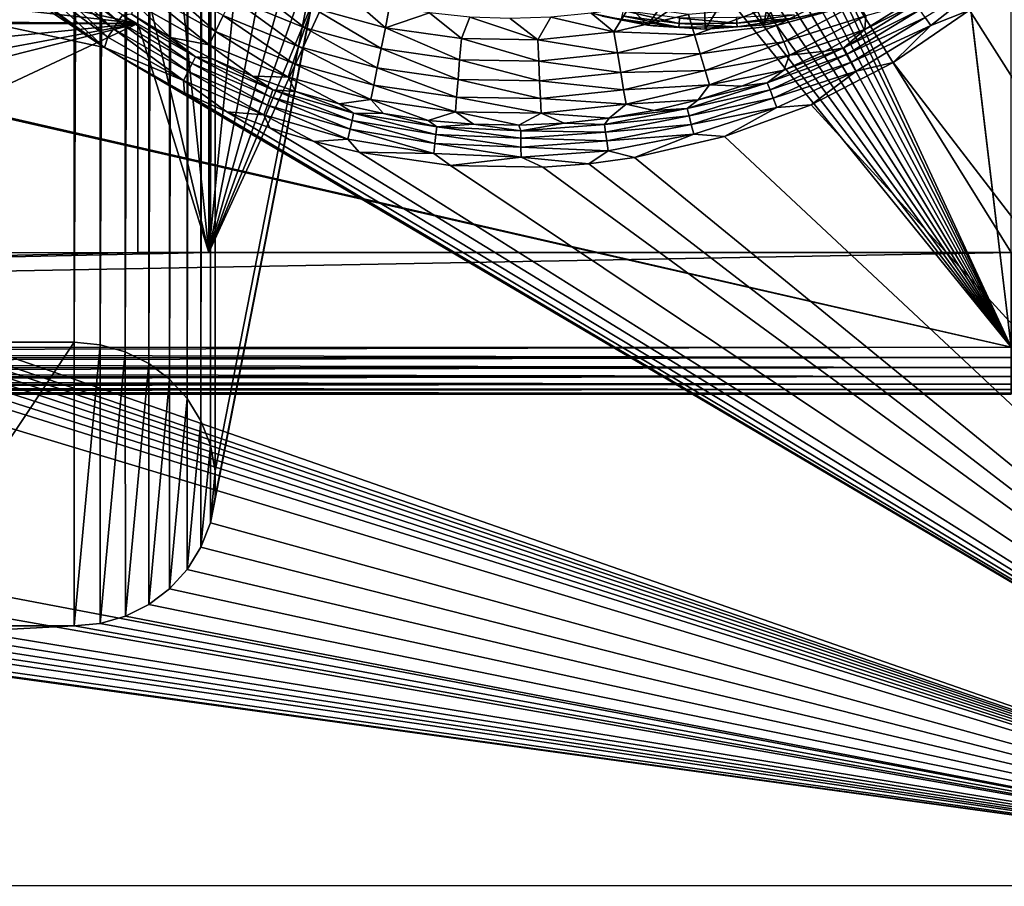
# Model space of a CAD drawing. Header units: metres. Extents: x -206 to 75, y -104 to 104.
# Tile 140 of 256: x -97 to -77, y -75 to -57. Entities that reach past the tile are written whole.
import ezdxf

# ---------------------------------------------------------------- set-up
doc = ezdxf.new("R2010")
doc.units = ezdxf.units.M
doc.layers.add('solid_01_1-CONSUMER_THERM_B_125288', color=7, linetype='CONTINUOUS')

msp = doc.modelspace()

# ---------------------------------------------------------------- linework, layer by layer
at = {"layer": 'solid_01_1-CONSUMER_THERM_B_125288'}
for points in [[(-93.358711, -67.339516), (-65.514557, 74.985474), (-65.493088, -75.014526)], [(-93.358711, -67.339516), (-93.257065, -66.795311), (-65.514557, 74.985474)], [(-93.276108, 66.204689), (-65.514557, 74.985474), (-93.257141, -66.241692)], [(-93.257065, -66.795311), (-93.257141, -66.241692), (-65.514557, 74.985474)], [(-93.377754, 65.660484), (-93.276108, 66.204689), (-93.358948, -65.697517)], [(-93.276108, 66.204689), (-93.257141, -66.241692), (-93.358948, -65.697517)], [(-93.577675, 65.144226), (-93.377754, 65.660484), (-93.559013, -65.181313)], [(-93.377754, 65.660484), (-93.358948, -65.697517), (-93.559013, -65.181313)], [(-93.869049, 64.673492), (-93.577675, 65.144226), (-93.850525, -64.710663)], [(-93.577675, 65.144226), (-93.559013, -65.181313), (-93.850525, -64.710663)], [(-94.241959, 64.26432), (-93.869049, 64.673492), (-94.223549, -64.301598)], [(-93.869049, 64.673492), (-93.850525, -64.710663), (-94.223549, -64.301598)], [(-94.683701, 63.930634), (-94.241959, 64.26432), (-94.66539, -63.968037)], [(-94.241959, 64.26432), (-94.223549, -64.301598), (-94.66539, -63.968037)], [(-95.179237, 63.683804), (-94.683701, 63.930634), (-95.160995, -63.721348)], [(-94.683701, 63.930634), (-94.66539, -63.968037), (-95.160995, -63.721348)], [(-95.711685, 63.53223), (-95.179237, 63.683804), (-95.693489, -63.569927)], [(-95.179237, 63.683804), (-95.160995, -63.721348), (-95.693489, -63.569927)], [(-96.262909, 63.481071), (-100.244728, -63.519501), (-100.262909, 63.480499)], [(-96.262909, 63.481071), (-96.244728, -63.518929), (-100.244728, -63.519501)], [(-96.262909, 63.481071), (-95.711685, 63.53223), (-96.244728, -63.518929)], [(-95.711685, 63.53223), (-95.693489, -63.569927), (-96.244728, -63.518929)], [(-76.404617, 63.580017, 75.400002), (-88.551651, 38.265007, 75.400002), (-76.395485, -63.61998, 75.400002)], [(-76.395485, -63.61998, 75.400002), (-88.551651, 38.265007, 75.400002), (-88.489967, 37.481255, 75.400002)], [(-76.395485, -63.61998, 75.400002), (-88.489967, 37.481255, 75.400002), (-88.489929, -37.518745, 75.400002)], [(-76.395485, -63.61998, 75.400002), (-88.489929, -37.518745, 75.400002), (-88.551613, -38.302498, 75.400002)], [(-76.395485, -63.61998, 75.400002), (-88.551613, -38.302498, 75.400002), (-88.735138, -39.066952, 75.400002)], [(-76.395485, -63.61998, 75.400002), (-88.735138, -39.066952, 75.400002), (-89.035995, -39.793285, 75.400002)], [(-76.395485, -63.61998, 75.400002), (-89.035995, -39.793285, 75.400002), (-89.44677, -40.463612, 75.400002)], [(-76.395485, -63.61998, 75.400002), (-89.44677, -40.463612, 75.400002), (-89.957352, -41.061424, 75.400002)], [(-76.395485, -63.61998, 75.400002), (-89.957352, -41.061424, 75.400002), (-90.555168, -41.572006, 75.400002)], [(-76.395485, -63.61998, 75.400002), (-90.555168, -41.572006, 75.400002), (-91.225487, -41.98278, 75.400002)], [(-76.395485, -63.61998, 75.400002), (-91.225487, -41.98278, 75.400002), (-91.95182, -42.283638, 75.400002)], [(-76.395485, -63.61998, 75.400002), (-91.95182, -42.283638, 75.400002), (-92.716278, -42.467167, 75.400002)], [(-185.595474, -63.627823, 75.400002), (-76.395485, -63.61998, 75.400002), (-169.283783, -42.467205, 75.400002)], [(-76.395485, -63.61998, 75.400002), (-168.500031, -42.528885, 75.400002), (-169.283783, -42.467205, 75.400002)], [(-76.395485, -63.61998, 75.400002), (-93.500031, -42.528851, 75.400002), (-168.500031, -42.528885, 75.400002)], [(-76.395485, -63.61998, 75.400002), (-92.716278, -42.467167, 75.400002), (-93.500031, -42.528851, 75.400002)], [(-86.643723, -44.373856, 63.5205), (-72.22438, -59.851711, 69.400002), (-81.251259, -50.826134, 65.853195)], [(-86.643723, -44.373856, 63.5205), (-71.687614, -59.32782, 69.400002), (-72.22438, -59.851711, 69.400002)], [(-86.643723, -44.373856, 63.5205), (-80.140007, -49.816055, 65.8731), (-71.687614, -59.32782, 69.400002)], [(-70.400589, -58.232933, 72.400002), (-70.944229, -59.010513, 72.400002), (-85.106422, -44.850349, 72.400002)], [(-85.106422, -44.850349, 69.900002), (-85.106422, -44.850349, 72.400002), (-70.944229, -59.010513, 72.400002)], [(-69.967339, -57.389584, 72.400002), (-70.400589, -58.232933, 72.400002), (-85.106422, -44.850349, 72.400002)], [(-69.651833, -56.494671, 72.400002), (-69.967339, -57.389584, 72.400002), (-85.106422, -44.850349, 72.400002)], [(-80.140007, -49.816055, 65.8731), (-85.106422, -44.850349, 69.900002), (-70.944229, -59.010513, 72.400002)], [(-149.213455, -45.836296, 1.5), (-150.476547, -45.923691, 1.5), (-65.493088, -75.014526, 1.5)], [(-95.604607, -57.279106, 1.5), (-112.781067, -45.831078, 1.5), (-149.213455, -45.836296, 1.5)], [(-95.604607, -57.279106, 1.5), (-149.213455, -45.836296, 1.5), (-65.493088, -75.014526, 1.5)], [(-95.604607, -57.279106, 1.5), (-111.517952, -45.918114, 1.5), (-112.781067, -45.831078, 1.5)], [(-151.110367, -46.03447, 1.5), (-151.7388, -46.190445, 1.5), (-65.493088, -75.014526, 1.5)], [(-150.476547, -45.923691, 1.5), (-151.110367, -46.03447, 1.5), (-65.493088, -75.014526, 1.5)], [(-95.604607, -57.279106, 1.5), (-110.884102, -46.028709, 1.5), (-111.517952, -45.918114, 1.5)], [(-95.604607, -57.279106, 1.5), (-97.158119, -56.130054, 1.5), (-110.884102, -46.028709, 1.5)], [(-93.395622, -61.621201, 72.400002), (-87.207321, -46.714245, 72.400002), (-86.167007, -45.911087, 72.400002)], [(-76.395622, -61.61998, 72.400002), (-93.395622, -61.621201, 72.400002), (-86.167007, -45.911087, 72.400002)], [(-76.395622, -61.61998, 72.400002), (-86.167007, -45.911087, 72.400002), (-72.004814, -60.071251, 72.400002)], [(-72.004814, -60.071251, 69.400002), (-72.004814, -60.071251, 72.400002), (-86.167007, -45.911087, 72.400002)], [(-81.251259, -50.826134, 65.853195), (-72.22438, -59.851711, 69.400002), (-86.167007, -45.911087, 72.400002)], [(-72.004814, -60.071251, 69.400002), (-86.167007, -45.911087, 72.400002), (-72.22438, -59.851711, 69.400002)], [(-151.7388, -46.190445, 1.5), (-152.356613, -46.390984, 1.5), (-65.493088, -75.014526, 1.5)], [(-152.356613, -46.390984, 1.5), (-152.958725, -46.634659, 1.5), (-65.493088, -75.014526, 1.5)], [(-152.958725, -46.634659, 1.5), (-153.540314, -46.919289, 1.5), (-65.493088, -75.014526, 1.5)], [(-93.395622, -61.621201, 72.400002), (-88.335457, -47.387321, 72.400002), (-87.207321, -46.714245, 72.400002)], [(-153.540314, -46.919289, 1.5), (-154.096954, -47.241997, 1.5), (-65.493088, -75.014526, 1.5)], [(-93.395622, -61.621201, 69.400002), (-94.896667, -47.121311, 63.5), (-93.396667, -47.121201, 63.5)], [(-94.89608, -55.271309, 66.816208), (-94.896667, -47.121311, 63.5), (-93.395622, -61.621201, 69.400002)], [(-93.395622, -61.621201, 69.400002), (-93.396667, -47.121201, 63.5), (-93.395622, -61.621201, 72.400002)], [(-93.396561, -48.621201, 69.900002), (-93.395622, -61.621201, 72.400002), (-93.396667, -47.121201, 63.5)], [(-154.096954, -47.241997, 1.5), (-155.120499, -47.987244, 1.5), (-65.493088, -75.014526, 1.5)], [(-93.395622, -61.621201, 72.400002), (-89.536194, -47.92128, 72.400002), (-88.335457, -47.387321, 72.400002)], [(-93.395622, -61.621201, 72.400002), (-90.792053, -48.30822, 72.400002), (-89.536194, -47.92128, 72.400002)], [(-155.120499, -47.987244, 1.5), (-164.83345, -56.139744, 1.5), (-65.493088, -75.014526, 1.5)], [(-93.395622, -61.621201, 72.400002), (-92.084641, -48.542587, 72.400002), (-90.792053, -48.30822, 72.400002)], [(-93.395622, -61.621201, 72.400002), (-93.396561, -48.621201, 72.400002), (-92.084641, -48.542587, 72.400002)], [(-93.396561, -48.621201, 69.900002), (-93.396561, -48.621201, 72.400002), (-93.395622, -61.621201, 72.400002)], [(-80.140007, -49.816055, 65.8731), (-70.944229, -59.010513, 72.400002), (-71.163795, -58.790974, 69.400002)], [(-80.140007, -49.816055, 65.8731), (-71.163795, -58.790974, 69.400002), (-71.687614, -59.32782, 69.400002)], [(-81.637642, -56.801605, 3.5), (-81.382637, -55.350407, 3.5), (-80.658493, -54.961826, 3.5)], [(-80.42247, -56.538239, 3.5), (-81.637642, -56.801605, 3.5), (-80.658493, -54.961826, 3.5)], [(-75.816444, -55.194935, 1.5), (-77.281952, -56.489849, 1.5), (-65.493088, -75.014526, 1.5)], [(-101.812782, -55.271805, 66.816208), (-94.89608, -55.271309, 66.816208), (-94.895973, -56.771309, 67.426552)], [(-101.746162, -55.988617, 67.10788), (-101.812782, -55.271805, 66.816208), (-94.895973, -56.771309, 67.426552)], [(-94.89608, -55.271309, 66.816208), (-93.395622, -61.621201, 69.400002), (-94.895973, -56.771309, 67.426552)], [(-81.637642, -56.801605, 3.5), (-82.130493, -55.691135, 3.5), (-81.382637, -55.350407, 3.5)], [(-96.878174, -55.796326, 1.599859), (-95.414017, -56.883377, 1.599859), (-96.75576, -55.650398, 1.720235)], [(-96.75576, -55.650398, 1.720235), (-95.309746, -56.72398, 1.720235), (-96.653778, -55.528824, 1.8802)], [(-95.414017, -56.883377, 1.599859), (-95.309746, -56.72398, 1.720235), (-96.75576, -55.650398, 1.720235)], [(-95.309746, -56.72398, 1.720235), (-95.22287, -56.591187, 1.8802), (-96.653778, -55.528824, 1.8802)], [(-78.100105, -56.815399, 1.525184), (-76.647385, -55.671883, 1.525184), (-78.221458, -56.640846, 1.599859)], [(-78.100105, -56.815399, 1.525184), (-77.281952, -56.489849, 1.5), (-76.647385, -55.671883, 1.525184)], [(-97.014801, -55.959198, 1.525184), (-95.530403, -57.061283, 1.525184), (-96.878174, -55.796326, 1.599859)], [(-95.530403, -57.061283, 1.525184), (-95.414017, -56.883377, 1.599859), (-96.878174, -55.796326, 1.599859)], [(-94.796448, -56.069004, 2.826262), (-93.250839, -56.938736, 2.826262), (-94.594475, -55.756901, 3.113388)], [(-93.250839, -56.938736, 2.826262), (-93.08889, -56.604107, 3.113388), (-94.594475, -55.756901, 3.113388)], [(-92.906403, -56.227039, 3.325905), (-91.355728, -56.862495, 3.325905), (-92.709824, -55.820843, 3.45631)], [(-91.355728, -56.862495, 3.325905), (-91.210732, -56.435158, 3.45631), (-92.709824, -55.820843, 3.45631)], [(-82.8787, -56.890064, 3.5), (-82.898895, -55.982578, 3.5), (-82.130493, -55.691135, 3.5)], [(-81.637642, -56.801605, 3.5), (-82.8787, -56.890064, 3.5), (-82.130493, -55.691135, 3.5)], [(-101.746162, -55.988617, 67.10788), (-94.895973, -56.771309, 67.426552), (-101.801659, -56.707066, 67.400002)], [(-97.014801, -55.959198, 1.525184), (-97.158119, -56.130054, 1.5), (-95.604607, -57.279106, 1.5)], [(-97.014801, -55.959198, 1.525184), (-95.604607, -57.279106, 1.5), (-95.530403, -57.061283, 1.525184)], [(-94.965683, -56.330509, 2.474663), (-93.386528, -57.219112, 2.474663), (-94.796448, -56.069004, 2.826262)], [(-93.386528, -57.219112, 2.474663), (-93.250839, -56.938736, 2.826262), (-94.796448, -56.069004, 2.826262)], [(-84.09893, -56.804565, 3.5), (-83.684601, -56.223499, 3.5), (-82.898895, -55.982578, 3.5)], [(-82.8787, -56.890064, 3.5), (-84.09893, -56.804565, 3.5), (-82.898895, -55.982578, 3.5)], [(-81.364075, -56.815613, 3.113388), (-79.828911, -56.023262, 3.113388), (-81.532845, -56.432209, 3.325905)], [(-79.638329, -56.342449, 2.826262), (-79.828911, -56.023262, 3.113388), (-81.364075, -56.815613, 3.113388)], [(-164.83345, -56.139744, 1.5), (-166.386368, -57.289063, 1.5), (-65.493088, -75.014526, 1.5)], [(-93.08889, -56.604107, 3.113388), (-91.490318, -57.25919, 3.113388), (-92.906403, -56.227039, 3.325905)], [(-91.490318, -57.25919, 3.113388), (-91.355728, -56.862495, 3.325905), (-92.906403, -56.227039, 3.325905)], [(-91.210732, -56.435158, 3.45631), (-89.647331, -56.859928, 3.45631), (-90.402985, -56.198002, 3.5)], [(-89.647331, -56.859928, 3.45631), (-89.567322, -56.401283, 3.5), (-90.402985, -56.198002, 3.5)], [(-84.09893, -56.804565, 3.5), (-84.484291, -56.412888, 3.5), (-83.684601, -56.223499, 3.5)], [(-94.965683, -56.330509, 2.474663), (-95.028694, -56.575363, 2.071429), (-94.202568, -57.06691, 2.071429)], [(-94.965683, -56.330509, 2.474663), (-94.202568, -57.06691, 2.071429), (-93.386528, -57.219112, 2.474663)], [(-91.355728, -56.862495, 3.325905), (-89.738525, -57.301884, 3.325905), (-91.210732, -56.435158, 3.45631)], [(-89.738525, -57.301884, 3.325905), (-89.647331, -56.859928, 3.45631), (-91.210732, -56.435158, 3.45631)], [(-89.647331, -56.859928, 3.45631), (-88.720802, -56.547153, 3.5), (-89.567322, -56.401283, 3.5)], [(-84.812622, -56.947144, 3.45631), (-84.484291, -56.412888, 3.5), (-85.294594, -56.549938, 3.5)], [(-84.09893, -56.804565, 3.5), (-85.294594, -56.549938, 3.5), (-84.484291, -56.412888, 3.5)], [(-84.812622, -56.947144, 3.45631), (-83.234917, -56.579037, 3.45631), (-84.484291, -56.412888, 3.5)], [(-84.641632, -56.609821, 12.933227), (-83.429398, -56.773781, 12.933277), (-84.617355, -56.493183, 13.123095)], [(-83.429398, -56.773781, 12.933277), (-83.421814, -56.654873, 13.123138), (-84.617355, -56.493183, 13.123095)], [(-83.105431, -57.011326, 3.325905), (-81.532845, -56.432209, 3.325905), (-83.234917, -56.579037, 3.45631)], [(-81.364075, -56.815613, 3.113388), (-81.532845, -56.432209, 3.325905), (-83.105431, -57.011326, 3.325905)], [(-80.348061, -56.516121, 12.5), (-81.59964, -56.796074, 12.5), (-80.42247, -56.538239, 3.5)], [(-80.980301, -56.656136, 12.721755), (-81.59964, -56.796074, 12.5), (-80.348061, -56.516121, 12.5)], [(-81.214302, -57.155865, 2.826262), (-79.638329, -56.342449, 2.826262), (-81.364075, -56.815613, 3.113388)], [(-79.478638, -56.609886, 2.474663), (-79.638329, -56.342449, 2.826262), (-81.214302, -57.155865, 2.826262)], [(-79.493614, -56.897373, 2.071429), (-79.941803, -57.282902, 1.8802), (-78.420769, -56.354164, 1.8802)], [(-78.330185, -56.484455, 1.720235), (-78.420769, -56.354164, 1.8802), (-79.941803, -57.282902, 1.8802)], [(-79.867279, -57.423004, 1.720235), (-78.330185, -56.484455, 1.720235), (-79.941803, -57.282902, 1.8802)], [(-78.221458, -56.640846, 1.599859), (-78.330185, -56.484455, 1.720235), (-79.867279, -57.423004, 1.720235)], [(-78.679031, -56.386913, 2.071429), (-79.493614, -56.897373, 2.071429), (-78.420769, -56.354164, 1.8802)], [(-79.478638, -56.609886, 2.474663), (-79.493614, -56.897373, 2.071429), (-78.679031, -56.386913, 2.071429)], [(-77.281952, -56.489849, 1.5), (-78.896149, -57.593945, 1.5), (-65.493088, -75.014526, 1.5)], [(-78.100105, -56.815399, 1.525184), (-78.896149, -57.593945, 1.5), (-77.281952, -56.489849, 1.5)], [(-101.806961, -56.739204, 67.413284), (-101.801659, -56.707066, 67.400002), (-94.895973, -56.771309, 67.426552)], [(-95.414017, -56.883377, 1.599859), (-93.831451, -57.789421, 1.599859), (-95.309746, -56.72398, 1.720235)], [(-95.309746, -56.72398, 1.720235), (-93.746788, -57.618797, 1.720235), (-95.22287, -56.591187, 1.8802)], [(-93.831451, -57.789421, 1.599859), (-93.746788, -57.618797, 1.720235), (-95.309746, -56.72398, 1.720235)], [(-95.028694, -56.575363, 2.071429), (-95.22287, -56.591187, 1.8802), (-93.676247, -57.47665, 1.8802)], [(-93.746788, -57.618797, 1.720235), (-93.676247, -57.47665, 1.8802), (-95.22287, -56.591187, 1.8802)], [(-94.202568, -57.06691, 2.071429), (-95.028694, -56.575363, 2.071429), (-93.676247, -57.47665, 1.8802)], [(-93.250839, -56.938736, 2.826262), (-91.609772, -57.611233, 2.826262), (-93.08889, -56.604107, 3.113388)], [(-91.609772, -57.611233, 2.826262), (-91.490318, -57.25919, 3.113388), (-93.08889, -56.604107, 3.113388)], [(-89.647331, -56.859928, 3.45631), (-88.043488, -57.088669, 3.45631), (-88.720802, -56.547153, 3.5)], [(-88.043488, -57.088669, 3.45631), (-87.866806, -56.635201, 3.5), (-88.720802, -56.547153, 3.5)], [(-88.043488, -57.088669, 3.45631), (-86.423676, -57.117889, 3.45631), (-87.866806, -56.635201, 3.5)], [(-86.423676, -57.117889, 3.45631), (-87.008621, -56.665104, 3.5), (-87.866806, -56.635201, 3.5)], [(-86.423676, -57.117889, 3.45631), (-86.149834, -56.636669, 3.5), (-87.008621, -56.665104, 3.5)], [(-86.423676, -57.117889, 3.45631), (-84.812622, -56.947144, 3.45631), (-86.149834, -56.636669, 3.5)], [(-84.812622, -56.947144, 3.45631), (-85.294594, -56.549938, 3.5), (-86.149834, -56.636669, 3.5)], [(-85.059631, -56.613911, 12.5), (-85.294594, -56.549938, 3.5), (-84.09893, -56.804565, 3.5)], [(-83.977875, -56.820751, 12.5), (-85.059631, -56.613911, 12.5), (-84.09893, -56.804565, 3.5)], [(-84.656685, -56.682129, 12.721591), (-85.059631, -56.613911, 12.5), (-83.977875, -56.820751, 12.5)], [(-83.105431, -57.011326, 3.325905), (-83.234917, -56.579037, 3.45631), (-84.812622, -56.947144, 3.45631)], [(-84.641632, -56.609821, 12.933227), (-84.656685, -56.682129, 12.721591), (-83.434105, -56.847496, 12.721645)], [(-83.434105, -56.847496, 12.721645), (-84.656685, -56.682129, 12.721591), (-83.977875, -56.820751, 12.5)], [(-84.641632, -56.609821, 12.933227), (-83.434105, -56.847496, 12.721645), (-83.429398, -56.773781, 12.933277)], [(-83.429398, -56.773781, 12.933277), (-82.206161, -56.765118, 12.933328), (-83.421814, -56.654873, 13.123138)], [(-82.206161, -56.765118, 12.933328), (-82.215424, -56.64632, 13.123182), (-83.421814, -56.654873, 13.123138)], [(-82.206161, -56.765118, 12.933328), (-80.996376, -56.584015, 12.933378), (-82.215424, -56.64632, 13.123182)], [(-82.206161, -56.765118, 12.933328), (-80.980301, -56.656136, 12.721755), (-80.996376, -56.584015, 12.933378)], [(-82.206161, -56.765118, 12.933328), (-82.200417, -56.838776, 12.721701), (-80.980301, -56.656136, 12.721755)], [(-80.980301, -56.656136, 12.721755), (-82.200417, -56.838776, 12.721701), (-81.59964, -56.796074, 12.5)], [(-81.59964, -56.796074, 12.5), (-81.637642, -56.801605, 3.5), (-80.42247, -56.538239, 3.5)], [(-81.088814, -57.440956, 2.474663), (-79.478638, -56.609886, 2.474663), (-81.214302, -57.155865, 2.826262)], [(-81.088814, -57.440956, 2.474663), (-79.493614, -56.897373, 2.071429), (-79.478638, -56.609886, 2.474663)], [(-79.77784, -57.591171, 1.599859), (-78.221458, -56.640846, 1.599859), (-79.867279, -57.423004, 1.720235)], [(-78.100105, -56.815399, 1.525184), (-78.221458, -56.640846, 1.599859), (-79.77784, -57.591171, 1.599859)], [(-94.895973, -56.771309, 72.400002), (-105.245628, -61.622051, 72.400002), (-102.741188, -58.754963, 72.400002)], [(-94.895973, -56.771309, 72.400002), (-94.895622, -61.621311, 72.400002), (-105.245628, -61.622051, 72.400002)], [(-94.895973, -56.771309, 72.400002), (-102.741188, -58.754963, 72.400002), (-102.317818, -58.151241, 72.400002)], [(-94.895973, -56.771309, 72.400002), (-102.317818, -58.151241, 72.400002), (-102.005272, -57.483738, 72.400002)], [(-94.895973, -56.771309, 72.400002), (-102.005272, -57.483738, 72.400002), (-101.812675, -56.771805, 72.400002)], [(-101.806961, -56.739204, 67.413284), (-94.895973, -56.771309, 67.426552), (-101.812675, -56.771805, 67.426552)], [(-94.895973, -56.771309, 67.426552), (-94.895973, -56.771309, 72.400002), (-101.812675, -56.771805, 72.400002)], [(-94.895973, -56.771309, 67.426552), (-101.812675, -56.771805, 72.400002), (-101.812675, -56.771805, 67.426552)], [(-95.530403, -57.061283, 1.525184), (-93.925949, -57.979855, 1.525184), (-95.414017, -56.883377, 1.599859)], [(-93.925949, -57.979855, 1.525184), (-93.831451, -57.789421, 1.599859), (-95.414017, -56.883377, 1.599859)], [(-94.895973, -56.771309, 67.426552), (-94.895622, -61.621311, 72.400002), (-94.895973, -56.771309, 72.400002)], [(-94.895973, -56.771309, 67.426552), (-94.895622, -61.621311, 69.400002), (-94.895622, -61.621311, 72.400002)], [(-94.895973, -56.771309, 67.426552), (-93.395622, -61.621201, 69.400002), (-94.895622, -61.621311, 69.400002)], [(-93.386528, -57.219112, 2.474663), (-91.709846, -57.9062, 2.474663), (-93.250839, -56.938736, 2.826262)], [(-91.709846, -57.9062, 2.474663), (-91.609772, -57.611233, 2.826262), (-93.250839, -56.938736, 2.826262)], [(-91.490318, -57.25919, 3.113388), (-89.823174, -57.712147, 3.113388), (-91.355728, -56.862495, 3.325905)], [(-89.823174, -57.712147, 3.113388), (-89.738525, -57.301884, 3.325905), (-91.355728, -56.862495, 3.325905)], [(-89.738525, -57.301884, 3.325905), (-88.079483, -57.538494, 3.325905), (-89.647331, -56.859928, 3.45631)], [(-88.079483, -57.538494, 3.325905), (-88.043488, -57.088669, 3.45631), (-89.647331, -56.859928, 3.45631)], [(-83.977875, -56.820751, 12.5), (-84.09893, -56.804565, 3.5), (-82.8787, -56.890064, 3.5)], [(-82.8787, -56.890064, 12.5), (-83.977875, -56.820751, 12.5), (-82.8787, -56.890064, 3.5)], [(-83.434105, -56.847496, 12.721645), (-83.977875, -56.820751, 12.5), (-82.8787, -56.890064, 12.5)], [(-83.429398, -56.773781, 12.933277), (-83.434105, -56.847496, 12.721645), (-82.200417, -56.838776, 12.721701)], [(-82.200417, -56.838776, 12.721701), (-83.434105, -56.847496, 12.721645), (-82.8787, -56.890064, 12.5)], [(-83.429398, -56.773781, 12.933277), (-82.200417, -56.838776, 12.721701), (-82.206161, -56.765118, 12.933328)], [(-82.985229, -57.412613, 3.113388), (-81.364075, -56.815613, 3.113388), (-83.105431, -57.011326, 3.325905)], [(-81.214302, -57.155865, 2.826262), (-81.364075, -56.815613, 3.113388), (-82.985229, -57.412613, 3.113388)], [(-81.59964, -56.796074, 12.5), (-82.8787, -56.890064, 12.5), (-81.637642, -56.801605, 3.5)], [(-82.200417, -56.838776, 12.721701), (-82.8787, -56.890064, 12.5), (-81.59964, -56.796074, 12.5)], [(-82.8787, -56.890064, 12.5), (-82.8787, -56.890064, 3.5), (-81.637642, -56.801605, 3.5)], [(-81.088814, -57.440956, 2.474663), (-80.339401, -57.354263, 2.071429), (-79.493614, -56.897373, 2.071429)], [(-79.493614, -56.897373, 2.071429), (-80.339401, -57.354263, 2.071429), (-79.941803, -57.282902, 1.8802)], [(-79.678001, -57.778862, 1.525184), (-78.100105, -56.815399, 1.525184), (-79.77784, -57.591171, 1.599859)], [(-79.678001, -57.778862, 1.525184), (-78.896149, -57.593945, 1.5), (-78.100105, -56.815399, 1.525184)], [(-95.530403, -57.061283, 1.525184), (-95.604607, -57.279106, 1.5), (-93.925949, -57.979855, 1.525184)], [(-93.346466, -57.504189, 2.071429), (-94.202568, -57.06691, 2.071429), (-93.676247, -57.47665, 1.8802)], [(-93.386528, -57.219112, 2.474663), (-94.202568, -57.06691, 2.071429), (-93.346466, -57.504189, 2.071429)], [(-88.079483, -57.538494, 3.325905), (-86.403923, -57.568722, 3.325905), (-88.043488, -57.088669, 3.45631)], [(-86.403923, -57.568722, 3.325905), (-86.423676, -57.117889, 3.45631), (-88.043488, -57.088669, 3.45631)], [(-84.737427, -57.392097, 3.325905), (-84.812622, -56.947144, 3.45631), (-86.423676, -57.117889, 3.45631)], [(-86.403923, -57.568722, 3.325905), (-84.737427, -57.392097, 3.325905), (-86.423676, -57.117889, 3.45631)], [(-84.737427, -57.392097, 3.325905), (-83.105431, -57.011326, 3.325905), (-84.812622, -56.947144, 3.45631)], [(-82.985229, -57.412613, 3.113388), (-83.105431, -57.011326, 3.325905), (-84.737427, -57.392097, 3.325905)], [(-166.386368, -57.289063, 1.5), (-168.08342, -58.247952, 1.5), (-65.493088, -75.014526, 1.5)], [(-93.907074, -58.237564, 1.5), (-95.604607, -57.279106, 1.5), (-65.493088, -75.014526, 1.5)], [(-93.925949, -57.979855, 1.525184), (-95.604607, -57.279106, 1.5), (-93.907074, -58.237564, 1.5)], [(-93.386528, -57.219112, 2.474663), (-93.346466, -57.504189, 2.071429), (-92.463966, -57.885372, 2.071429)], [(-93.386528, -57.219112, 2.474663), (-92.463966, -57.885372, 2.071429), (-91.709846, -57.9062, 2.474663)], [(-91.609772, -57.611233, 2.826262), (-89.8983, -58.076233, 2.826262), (-91.490318, -57.25919, 3.113388)], [(-89.8983, -58.076233, 2.826262), (-89.823174, -57.712147, 3.113388), (-91.490318, -57.25919, 3.113388)], [(-89.823174, -57.712147, 3.113388), (-88.112892, -57.956066, 3.113388), (-89.738525, -57.301884, 3.325905)], [(-88.112892, -57.956066, 3.113388), (-88.079483, -57.538494, 3.325905), (-89.738525, -57.301884, 3.325905)], [(-82.878555, -57.768738, 2.826262), (-81.214302, -57.155865, 2.826262), (-82.985229, -57.412613, 3.113388)], [(-81.088814, -57.440956, 2.474663), (-81.214302, -57.155865, 2.826262), (-82.878555, -57.768738, 2.826262)], [(-81.212883, -57.755692, 2.071429), (-81.562096, -58.025013, 1.8802), (-79.941803, -57.282902, 1.8802)], [(-79.867279, -57.423004, 1.720235), (-79.941803, -57.282902, 1.8802), (-81.562096, -58.025013, 1.8802)], [(-80.339401, -57.354263, 2.071429), (-81.212883, -57.755692, 2.071429), (-79.941803, -57.282902, 1.8802)], [(-81.088814, -57.440956, 2.474663), (-81.212883, -57.755692, 2.071429), (-80.339401, -57.354263, 2.071429)], [(-93.746788, -57.618797, 1.720235), (-92.088875, -58.322262, 1.720235), (-93.676247, -57.47665, 1.8802)], [(-93.346466, -57.504189, 2.071429), (-93.676247, -57.47665, 1.8802), (-92.035667, -58.17276, 1.8802)], [(-92.088875, -58.322262, 1.720235), (-92.035667, -58.17276, 1.8802), (-93.676247, -57.47665, 1.8802)], [(-92.463966, -57.885372, 2.071429), (-93.346466, -57.504189, 2.071429), (-92.035667, -58.17276, 1.8802)], [(-88.112892, -57.956066, 3.113388), (-86.38559, -57.987225, 3.113388), (-88.079483, -57.538494, 3.325905)], [(-86.38559, -57.987225, 3.113388), (-86.403923, -57.568722, 3.325905), (-88.079483, -57.538494, 3.325905)], [(-84.667625, -57.805149, 3.113388), (-84.737427, -57.392097, 3.325905), (-86.403923, -57.568722, 3.325905)], [(-84.667625, -57.805149, 3.113388), (-82.985229, -57.412613, 3.113388), (-84.737427, -57.392097, 3.325905)], [(-82.878555, -57.768738, 2.826262), (-82.985229, -57.412613, 3.113388), (-84.667625, -57.805149, 3.113388)], [(-82.789177, -58.067123, 2.474663), (-81.088814, -57.440956, 2.474663), (-82.878555, -57.768738, 2.826262)], [(-82.789177, -58.067123, 2.474663), (-81.212883, -57.755692, 2.071429), (-81.088814, -57.440956, 2.474663)], [(-81.504692, -58.172955, 1.720235), (-79.867279, -57.423004, 1.720235), (-81.562096, -58.025013, 1.8802)], [(-79.77784, -57.591171, 1.599859), (-79.867279, -57.423004, 1.720235), (-81.504692, -58.172955, 1.720235)], [(-93.831451, -57.789421, 1.599859), (-92.15274, -58.501709, 1.599859), (-93.746788, -57.618797, 1.720235)], [(-92.15274, -58.501709, 1.599859), (-92.088875, -58.322262, 1.720235), (-93.746788, -57.618797, 1.720235)], [(-91.709846, -57.9062, 2.474663), (-89.961243, -58.381294, 2.474663), (-91.609772, -57.611233, 2.826262)], [(-89.961243, -58.381294, 2.474663), (-89.8983, -58.076233, 2.826262), (-91.609772, -57.611233, 2.826262)], [(-89.8983, -58.076233, 2.826262), (-88.142548, -58.326637, 2.826262), (-89.823174, -57.712147, 3.113388)], [(-88.142548, -58.326637, 2.826262), (-88.112892, -57.956066, 3.113388), (-89.823174, -57.712147, 3.113388)], [(-86.38559, -57.987225, 3.113388), (-84.667625, -57.805149, 3.113388), (-86.403923, -57.568722, 3.325905)], [(-84.605682, -58.171707, 2.826262), (-82.878555, -57.768738, 2.826262), (-84.667625, -57.805149, 3.113388)], [(-82.789177, -58.067123, 2.474663), (-82.878555, -57.768738, 2.826262), (-84.605682, -58.171707, 2.826262)], [(-82.789177, -58.067123, 2.474663), (-82.110428, -58.099979, 2.071429), (-81.212883, -57.755692, 2.071429)], [(-81.212883, -57.755692, 2.071429), (-82.110428, -58.099979, 2.071429), (-81.562096, -58.025013, 1.8802)], [(-81.435791, -58.350525, 1.599859), (-79.77784, -57.591171, 1.599859), (-81.504692, -58.172955, 1.720235)], [(-79.678001, -57.778862, 1.525184), (-79.77784, -57.591171, 1.599859), (-81.435791, -58.350525, 1.599859)], [(-78.896149, -57.593945, 1.5), (-80.634331, -58.490303, 1.5), (-65.493088, -75.014526, 1.5)], [(-79.678001, -57.778862, 1.525184), (-80.634331, -58.490303, 1.5), (-78.896149, -57.593945, 1.5)], [(-93.925949, -57.979855, 1.525184), (-92.22403, -58.701988, 1.525184), (-93.831451, -57.789421, 1.599859)], [(-93.925949, -57.979855, 1.525184), (-93.907074, -58.237564, 1.5), (-93.013908, -58.637875, 1.5)], [(-93.925949, -57.979855, 1.525184), (-93.013908, -58.637875, 1.5), (-92.22403, -58.701988, 1.525184)], [(-92.22403, -58.701988, 1.525184), (-92.15274, -58.501709, 1.599859), (-93.831451, -57.789421, 1.599859)], [(-91.558731, -58.208885, 2.071429), (-92.463966, -57.885372, 2.071429), (-92.035667, -58.17276, 1.8802)], [(-91.709846, -57.9062, 2.474663), (-92.463966, -57.885372, 2.071429), (-91.558731, -58.208885, 2.071429)], [(-91.709846, -57.9062, 2.474663), (-91.558731, -58.208885, 2.071429), (-90.634521, -58.473373, 2.071429)], [(-91.709846, -57.9062, 2.474663), (-90.634521, -58.473373, 2.071429), (-89.961243, -58.381294, 2.474663)], [(-88.142548, -58.326637, 2.826262), (-86.369324, -58.358627, 2.826262), (-88.112892, -57.956066, 3.113388)], [(-86.369324, -58.358627, 2.826262), (-86.38559, -57.987225, 3.113388), (-88.112892, -57.956066, 3.113388)], [(-84.605682, -58.171707, 2.826262), (-84.667625, -57.805149, 3.113388), (-86.38559, -57.987225, 3.113388)], [(-81.358879, -58.548717, 1.525184), (-79.678001, -57.778862, 1.525184), (-81.435791, -58.350525, 1.599859)], [(-81.358879, -58.548717, 1.525184), (-80.634331, -58.490303, 1.5), (-79.678001, -57.778862, 1.525184)], [(-92.088875, -58.322262, 1.720235), (-90.359329, -58.824471, 1.720235), (-92.035667, -58.17276, 1.8802)], [(-91.558731, -58.208885, 2.071429), (-92.035667, -58.17276, 1.8802), (-90.324196, -58.669724, 1.8802)], [(-90.359329, -58.824471, 1.720235), (-90.324196, -58.669724, 1.8802), (-92.035667, -58.17276, 1.8802)], [(-89.961243, -58.381294, 2.474663), (-88.167397, -58.637131, 2.474663), (-89.8983, -58.076233, 2.826262)], [(-88.167397, -58.637131, 2.474663), (-88.142548, -58.326637, 2.826262), (-89.8983, -58.076233, 2.826262)], [(-86.369324, -58.358627, 2.826262), (-84.605682, -58.171707, 2.826262), (-86.38559, -57.987225, 3.113388)], [(-84.553787, -58.47884, 2.474663), (-84.605682, -58.171707, 2.826262), (-86.369324, -58.358627, 2.826262)], [(-84.553787, -58.47884, 2.474663), (-82.789177, -58.067123, 2.474663), (-84.605682, -58.171707, 2.826262)], [(-84.553787, -58.47884, 2.474663), (-83.02829, -58.3857, 2.071429), (-82.789177, -58.067123, 2.474663)], [(-83.02829, -58.3857, 2.071429), (-83.258865, -58.570053, 1.8802), (-81.562096, -58.025013, 1.8802)], [(-81.504692, -58.172955, 1.720235), (-81.562096, -58.025013, 1.8802), (-83.258865, -58.570053, 1.8802)], [(-83.219383, -58.723751, 1.720235), (-81.504692, -58.172955, 1.720235), (-83.258865, -58.570053, 1.8802)], [(-81.435791, -58.350525, 1.599859), (-81.504692, -58.172955, 1.720235), (-83.219383, -58.723751, 1.720235)], [(-82.110428, -58.099979, 2.071429), (-83.02829, -58.3857, 2.071429), (-81.562096, -58.025013, 1.8802)], [(-82.789177, -58.067123, 2.474663), (-83.02829, -58.3857, 2.071429), (-82.110428, -58.099979, 2.071429)], [(-168.08342, -58.247952, 1.5), (-168.97641, -58.648529, 1.5), (-65.493088, -75.014526, 1.5)], [(-93.013908, -58.637875, 1.5), (-93.907074, -58.237564, 1.5), (-65.493088, -75.014526, 1.5)], [(-92.15274, -58.501709, 1.599859), (-90.401505, -59.01022, 1.599859), (-92.088875, -58.322262, 1.720235)], [(-90.401505, -59.01022, 1.599859), (-90.359329, -58.824471, 1.720235), (-92.088875, -58.322262, 1.720235)], [(-90.634521, -58.473373, 2.071429), (-91.558731, -58.208885, 2.071429), (-90.324196, -58.669724, 1.8802)], [(-89.961243, -58.381294, 2.474663), (-90.634521, -58.473373, 2.071429), (-89.69519, -58.677742, 2.071429)], [(-89.961243, -58.381294, 2.474663), (-89.69519, -58.677742, 2.071429), (-88.744637, -58.821136, 2.071429)], [(-89.961243, -58.381294, 2.474663), (-88.744637, -58.821136, 2.071429), (-88.167397, -58.637131, 2.474663)], [(-88.167397, -58.637131, 2.474663), (-86.35569, -58.669815, 2.474663), (-88.142548, -58.326637, 2.826262)], [(-86.35569, -58.669815, 2.474663), (-86.369324, -58.358627, 2.826262), (-88.142548, -58.326637, 2.826262)], [(-86.35569, -58.669815, 2.474663), (-84.553787, -58.47884, 2.474663), (-86.369324, -58.358627, 2.826262)], [(-84.553787, -58.47884, 2.474663), (-83.962662, -58.611668, 2.071429), (-83.02829, -58.3857, 2.071429)], [(-83.02829, -58.3857, 2.071429), (-83.962662, -58.611668, 2.071429), (-83.258865, -58.570053, 1.8802)], [(-83.171989, -58.908234, 1.599859), (-81.435791, -58.350525, 1.599859), (-83.219383, -58.723751, 1.720235)], [(-81.358879, -58.548717, 1.525184), (-81.435791, -58.350525, 1.599859), (-83.171989, -58.908234, 1.599859)], [(-92.22403, -58.701988, 1.525184), (-90.44857, -59.217529, 1.525184), (-92.15274, -58.501709, 1.599859)], [(-90.44857, -59.217529, 1.525184), (-90.401505, -59.01022, 1.599859), (-92.15274, -58.501709, 1.599859)], [(-89.69519, -58.677742, 2.071429), (-90.634521, -58.473373, 2.071429), (-90.324196, -58.669724, 1.8802)], [(-86.35569, -58.669815, 2.474663), (-84.909653, -58.776936, 2.071429), (-84.553787, -58.47884, 2.474663)], [(-84.909653, -58.776936, 2.071429), (-85.008232, -58.910355, 1.8802), (-83.258865, -58.570053, 1.8802)], [(-83.219383, -58.723751, 1.720235), (-83.258865, -58.570053, 1.8802), (-85.008232, -58.910355, 1.8802)], [(-84.553787, -58.47884, 2.474663), (-84.909653, -58.776936, 2.071429), (-83.962662, -58.611668, 2.071429)], [(-83.962662, -58.611668, 2.071429), (-84.909653, -58.776936, 2.071429), (-83.258865, -58.570053, 1.8802)], [(-83.119087, -59.114136, 1.525184), (-81.358879, -58.548717, 1.525184), (-83.171989, -58.908234, 1.599859)], [(-83.119087, -59.114136, 1.525184), (-82.469696, -59.165146, 1.5), (-81.358879, -58.548717, 1.525184)], [(-80.634331, -58.490303, 1.5), (-82.469696, -59.165146, 1.5), (-65.493088, -75.014526, 1.5)], [(-81.358879, -58.548717, 1.525184), (-82.469696, -59.165146, 1.5), (-80.634331, -58.490303, 1.5)], [(-168.97641, -58.648529, 1.5), (-169.89328, -58.993359, 1.5), (-65.493088, -75.014526, 1.5)], [(-92.096901, -58.982418, 1.5), (-93.013908, -58.637875, 1.5), (-65.493088, -75.014526, 1.5)], [(-92.22403, -58.701988, 1.525184), (-93.013908, -58.637875, 1.5), (-92.096901, -58.982418, 1.5)], [(-92.22403, -58.701988, 1.525184), (-92.096901, -58.982418, 1.5), (-91.160637, -59.269417, 1.5)], [(-92.22403, -58.701988, 1.525184), (-91.160637, -59.269417, 1.5), (-90.44857, -59.217529, 1.525184)], [(-90.359329, -58.824471, 1.720235), (-88.582489, -59.118366, 1.720235), (-90.324196, -58.669724, 1.8802)], [(-89.69519, -58.677742, 2.071429), (-90.324196, -58.669724, 1.8802), (-88.565926, -58.960545, 1.8802)], [(-88.582489, -59.118366, 1.720235), (-88.565926, -58.960545, 1.8802), (-90.324196, -58.669724, 1.8802)], [(-88.744637, -58.821136, 2.071429), (-89.69519, -58.677742, 2.071429), (-88.565926, -58.960545, 1.8802)], [(-88.167397, -58.637131, 2.474663), (-88.744637, -58.821136, 2.071429), (-87.786819, -58.902969, 2.071429)], [(-88.167397, -58.637131, 2.474663), (-87.786819, -58.902969, 2.071429), (-86.825722, -58.92289, 2.071429)], [(-88.167397, -58.637131, 2.474663), (-86.825722, -58.92289, 2.071429), (-86.35569, -58.669815, 2.474663)], [(-86.35569, -58.669815, 2.474663), (-86.825722, -58.92289, 2.071429), (-85.865334, -58.880821, 2.071429)], [(-86.35569, -58.669815, 2.474663), (-85.865334, -58.880821, 2.071429), (-84.909653, -58.776936, 2.071429)], [(-84.909653, -58.776936, 2.071429), (-85.865334, -58.880821, 2.071429), (-85.008232, -58.910355, 1.8802)], [(-84.987228, -59.067646, 1.720235), (-83.219383, -58.723751, 1.720235), (-85.008232, -58.910355, 1.8802)], [(-83.171989, -58.908234, 1.599859), (-83.219383, -58.723751, 1.720235), (-84.987228, -59.067646, 1.720235)], [(-169.89328, -58.993359, 1.5), (-170.829468, -59.280663, 1.5), (-65.493088, -75.014526, 1.5)], [(-91.160637, -59.269417, 1.5), (-92.096901, -58.982418, 1.5), (-65.493088, -75.014526, 1.5)], [(-90.44857, -59.217529, 1.525184), (-88.624565, -59.519226, 1.525184), (-90.401505, -59.01022, 1.599859)], [(-90.401505, -59.01022, 1.599859), (-88.602371, -59.307796, 1.599859), (-90.359329, -58.824471, 1.720235)], [(-88.624565, -59.519226, 1.525184), (-88.602371, -59.307796, 1.599859), (-90.401505, -59.01022, 1.599859)], [(-88.602371, -59.307796, 1.599859), (-88.582489, -59.118366, 1.720235), (-90.359329, -58.824471, 1.720235)], [(-87.786819, -58.902969, 2.071429), (-88.744637, -58.821136, 2.071429), (-88.565926, -58.960545, 1.8802)], [(-88.582489, -59.118366, 1.720235), (-86.783348, -59.199806, 1.720235), (-88.565926, -58.960545, 1.8802)], [(-87.786819, -58.902969, 2.071429), (-88.565926, -58.960545, 1.8802), (-86.785591, -59.041134, 1.8802)], [(-86.783348, -59.199806, 1.720235), (-86.785591, -59.041134, 1.8802), (-88.565926, -58.960545, 1.8802)], [(-86.825722, -58.92289, 2.071429), (-87.786819, -58.902969, 2.071429), (-86.785591, -59.041134, 1.8802)], [(-85.865334, -58.880821, 2.071429), (-86.825722, -58.92289, 2.071429), (-86.785591, -59.041134, 1.8802)], [(-85.865334, -58.880821, 2.071429), (-86.785591, -59.041134, 1.8802), (-85.008232, -58.910355, 1.8802)], [(-84.987228, -59.067646, 1.720235), (-85.008232, -58.910355, 1.8802), (-86.785591, -59.041134, 1.8802)], [(-84.962006, -59.256443, 1.599859), (-83.171989, -58.908234, 1.599859), (-84.987228, -59.067646, 1.720235)], [(-83.119087, -59.114136, 1.525184), (-83.171989, -58.908234, 1.599859), (-84.962006, -59.256443, 1.599859)], [(-90.44857, -59.217529, 1.525184), (-91.160637, -59.269417, 1.5), (-90.209442, -59.497684, 1.5)], [(-90.44857, -59.217529, 1.525184), (-90.209442, -59.497684, 1.5), (-88.624565, -59.519226, 1.525184)], [(-88.602371, -59.307796, 1.599859), (-86.780663, -59.390259, 1.599859), (-88.582489, -59.118366, 1.720235)], [(-86.780663, -59.390259, 1.599859), (-86.783348, -59.199806, 1.720235), (-88.582489, -59.118366, 1.720235)], [(-86.783348, -59.199806, 1.720235), (-84.987228, -59.067646, 1.720235), (-86.785591, -59.041134, 1.8802)], [(-84.962006, -59.256443, 1.599859), (-84.987228, -59.067646, 1.720235), (-86.783348, -59.199806, 1.720235)], [(-86.780663, -59.390259, 1.599859), (-84.962006, -59.256443, 1.599859), (-86.783348, -59.199806, 1.720235)], [(-84.933861, -59.467163, 1.525184), (-83.119087, -59.114136, 1.525184), (-84.962006, -59.256443, 1.599859)], [(-84.933861, -59.467163, 1.525184), (-84.374496, -59.608273, 1.5), (-83.119087, -59.114136, 1.525184)], [(-83.119087, -59.114136, 1.525184), (-84.374496, -59.608273, 1.5), (-82.469696, -59.165146, 1.5)], [(-82.469696, -59.165146, 1.5), (-84.374496, -59.608273, 1.5), (-65.493088, -75.014526, 1.5)], [(-170.829468, -59.280663, 1.5), (-171.780579, -59.509239, 1.5), (-65.493088, -75.014526, 1.5)], [(-90.209442, -59.497684, 1.5), (-91.160637, -59.269417, 1.5), (-65.493088, -75.014526, 1.5)], [(-88.624565, -59.519226, 1.525184), (-86.777664, -59.602829, 1.525184), (-88.602371, -59.307796, 1.599859)], [(-86.777664, -59.602829, 1.525184), (-86.780663, -59.390259, 1.599859), (-88.602371, -59.307796, 1.599859)], [(-84.933861, -59.467163, 1.525184), (-84.962006, -59.256443, 1.599859), (-86.780663, -59.390259, 1.599859)], [(-86.777664, -59.602829, 1.525184), (-84.933861, -59.467163, 1.525184), (-86.780663, -59.390259, 1.599859)], [(-171.780579, -59.509239, 1.5), (-173.714615, -59.787849, 1.5), (-65.493088, -75.014526, 1.5)], [(-88.275223, -59.775673, 1.5), (-90.209442, -59.497684, 1.5), (-65.493088, -75.014526, 1.5)], [(-88.624565, -59.519226, 1.525184), (-90.209442, -59.497684, 1.5), (-88.275223, -59.775673, 1.5)], [(-88.624565, -59.519226, 1.525184), (-88.275223, -59.775673, 1.5), (-86.777664, -59.602829, 1.525184)], [(-86.777664, -59.602829, 1.525184), (-88.275223, -59.775673, 1.5), (-86.320099, -59.812866, 1.5)], [(-86.777664, -59.602829, 1.525184), (-85.344086, -59.740688, 1.5), (-84.933861, -59.467163, 1.525184)], [(-86.777664, -59.602829, 1.525184), (-86.320099, -59.812866, 1.5), (-85.344086, -59.740688, 1.5)], [(-84.933861, -59.467163, 1.525184), (-85.344086, -59.740688, 1.5), (-84.374496, -59.608273, 1.5)], [(-84.374496, -59.608273, 1.5), (-85.344086, -59.740688, 1.5), (-65.493088, -75.014526, 1.5)], [(-200.493088, -75.033852, 1.5), (-65.493088, -75.014526, 1.5), (-176.645615, -59.753849, 1.5)], [(-175.669601, -59.825695, 1.5), (-176.645615, -59.753849, 1.5), (-65.493088, -75.014526, 1.5)], [(-173.714615, -59.787849, 1.5), (-175.669601, -59.825695, 1.5), (-65.493088, -75.014526, 1.5)], [(-86.320099, -59.812866, 1.5), (-88.275223, -59.775673, 1.5), (-65.493088, -75.014526, 1.5)], [(-85.344086, -59.740688, 1.5), (-86.320099, -59.812866, 1.5), (-65.493088, -75.014526, 1.5)], [(-76.395622, -61.61998, 69.400002), (-76.395485, -63.61998, 69.400002), (-185.595474, -63.627823, 69.400002)], [(-93.395622, -61.621201, 69.400002), (-76.395622, -61.61998, 69.400002), (-185.595474, -63.627823, 69.400002)], [(-94.895622, -61.621311, 69.400002), (-93.395622, -61.621201, 69.400002), (-185.595474, -63.627823, 69.400002)], [(-105.245628, -61.622051, 69.400002), (-94.895622, -61.621311, 69.400002), (-185.595474, -63.627823, 69.400002)], [(-105.245628, -61.622051, 69.400002), (-105.245628, -61.622051, 72.400002), (-94.895622, -61.621311, 72.400002)], [(-105.245628, -61.622051, 69.400002), (-94.895622, -61.621311, 72.400002), (-94.895622, -61.621311, 69.400002)], [(-93.395622, -61.621201, 69.400002), (-93.395622, -61.621201, 72.400002), (-76.395622, -61.61998, 72.400002)], [(-93.395622, -61.621201, 69.400002), (-76.395622, -61.61998, 72.400002), (-76.395622, -61.61998, 69.400002)], [(-100.244728, -63.519501, 1.410859), (-100.244728, -63.519501), (-96.244728, -63.518929)], [(-100.244728, -63.519501, 1.410859), (-96.244728, -63.518929), (-96.244728, -63.518929, 1.410859)], [(-100.243874, -69.519501, 1.410859), (-100.244728, -63.519501, 1.410859), (-96.244728, -63.518929, 1.410859)], [(-96.243874, -69.518929, 1.410859), (-100.243874, -69.519501, 1.410859), (-96.244728, -63.518929, 1.410859)], [(-96.244728, -63.518929, 1.410859), (-96.244728, -63.518929), (-95.693489, -63.569927)], [(-95.693489, -63.569927, 1.410859), (-96.244728, -63.518929, 1.410859), (-95.693489, -63.569927)], [(-95.693489, -63.569927, 1.410859), (-96.243874, -69.518929, 1.410859), (-96.244728, -63.518929, 1.410859)], [(-95.69265, -69.467773, 1.410859), (-96.243874, -69.518929, 1.410859), (-95.693489, -63.569927, 1.410859)], [(-95.693489, -63.569927, 1.410859), (-95.693489, -63.569927), (-95.160995, -63.721348)], [(-95.161003, -63.721348, 1.410859), (-95.693489, -63.569927, 1.410859), (-95.160995, -63.721348)], [(-95.69265, -69.467773, 1.410859), (-95.693489, -63.569927, 1.410859), (-95.161003, -63.721348, 1.410859)], [(-185.595459, -63.849251, 75.375175), (-76.395485, -63.61998, 75.400002), (-185.595474, -63.627823, 75.400002)], [(-76.395462, -63.842503, 69.425072), (-185.595474, -63.627823, 69.400002), (-76.395485, -63.61998, 69.400002)], [(-185.595459, -63.850346, 69.425072), (-185.595474, -63.627823, 69.400002), (-76.395462, -63.842503, 69.425072)], [(-76.395462, -63.841408, 75.375175), (-76.395485, -63.61998, 75.400002), (-185.595459, -63.849251, 75.375175)], [(-95.69265, -69.467773, 1.410859), (-95.161003, -63.721348, 1.410859), (-95.160202, -69.3162, 1.410859)], [(-95.161003, -63.721348, 1.410859), (-95.160995, -63.721348), (-94.66539, -63.968037)], [(-94.665398, -63.968033, 1.410859), (-95.161003, -63.721348, 1.410859), (-94.66539, -63.968037)], [(-95.160202, -69.3162, 1.410859), (-95.161003, -63.721348, 1.410859), (-94.665398, -63.968033, 1.410859)], [(-76.395462, -63.841408, 75.375175), (-185.595459, -63.849251, 75.375175), (-185.595444, -64.060898, 75.301361)], [(-185.595459, -63.850346, 69.425072), (-76.395462, -63.842503, 69.425072), (-76.395447, -64.05407, 69.49913)], [(-185.595444, -64.061913, 69.49913), (-185.595459, -63.850346, 69.425072), (-76.395447, -64.05407, 69.49913)], [(-76.395447, -64.053055, 75.301361), (-76.395462, -63.841408, 75.375175), (-185.595444, -64.060898, 75.301361)], [(-95.160202, -69.3162, 1.410859), (-94.665398, -63.968033, 1.410859), (-94.664673, -69.069366, 1.410859)], [(-94.665398, -63.968033, 1.410859), (-94.66539, -63.968037), (-94.223549, -64.301598)], [(-94.223557, -64.30159, 1.410859), (-94.665398, -63.968033, 1.410859), (-94.223549, -64.301598)], [(-94.664673, -69.069366, 1.410859), (-94.665398, -63.968033, 1.410859), (-94.223557, -64.30159, 1.410859)], [(-76.395447, -64.053055, 75.301361), (-185.595444, -64.060898, 75.301361), (-185.595444, -64.250786, 75.182251)], [(-76.395439, -64.242943, 75.182251), (-76.395447, -64.053055, 75.301361), (-185.595444, -64.250786, 75.182251)], [(-185.595444, -64.061913, 69.49913), (-76.395447, -64.05407, 69.49913), (-76.395439, -64.24382, 69.618446)], [(-185.595444, -64.251663, 69.618446), (-185.595444, -64.061913, 69.49913), (-76.395439, -64.24382, 69.618446)], [(-76.395439, -64.242943, 75.182251), (-185.595444, -64.250786, 75.182251), (-185.595428, -64.409378, 75.023842)], [(-185.595444, -64.251663, 69.618446), (-76.395439, -64.24382, 69.618446), (-76.395424, -64.402229, 69.777039)], [(-185.595428, -64.410072, 69.777039), (-185.595444, -64.251663, 69.618446), (-76.395424, -64.402229, 69.777039)], [(-76.395424, -64.401535, 75.023842), (-76.395439, -64.242943, 75.182251), (-185.595428, -64.409378, 75.023842)], [(-76.395424, -64.401535, 75.023842), (-185.595428, -64.409378, 75.023842), (-185.595413, -64.528694, 74.834084)], [(-185.595428, -64.410072, 69.777039), (-76.395424, -64.402229, 69.777039), (-76.395416, -64.521339, 69.966927)], [(-185.595413, -64.529182, 69.966927), (-185.595428, -64.410072, 69.777039), (-76.395416, -64.521339, 69.966927)], [(-76.395416, -64.520851, 74.834084), (-76.395424, -64.401535, 75.023842), (-185.595413, -64.528694, 74.834084)], [(-94.664673, -69.069366, 1.410859), (-94.223557, -64.30159, 1.410859), (-94.222923, -68.735687, 1.410859)], [(-94.223557, -64.30159, 1.410859), (-94.223549, -64.301598), (-93.850525, -64.710663)], [(-93.850533, -64.710655, 1.410859), (-94.223557, -64.30159, 1.410859), (-93.850525, -64.710663)], [(-94.222923, -68.735687, 1.410859), (-94.223557, -64.30159, 1.410859), (-93.850533, -64.710655, 1.410859)], [(-76.395416, -64.520851, 74.834084), (-185.595413, -64.528694, 74.834084), (-185.595413, -64.602753, 74.62252)], [(-76.395409, -64.59491, 74.62252), (-76.395416, -64.520851, 74.834084), (-185.595413, -64.602753, 74.62252)], [(-185.595413, -64.529182, 69.966927), (-76.395416, -64.521339, 69.966927), (-76.395409, -64.595161, 70.178574)], [(-185.595413, -64.602997, 70.178574), (-185.595413, -64.529182, 69.966927), (-76.395409, -64.595161, 70.178574)], [(-76.395409, -64.59491, 74.62252), (-185.595413, -64.602753, 74.62252), (-185.595413, -64.627823, 74.400002)], [(-76.395409, -64.59491, 74.62252), (-185.595413, -64.627823, 74.400002), (-76.395409, -64.61998, 74.400002)], [(-185.595413, -64.602997, 70.178574), (-76.395409, -64.595161, 70.178574), (-76.395409, -64.61998, 70.400002)], [(-185.595413, -64.602997, 70.178574), (-76.395409, -64.61998, 70.400002), (-185.595413, -64.627823, 70.400002)], [(-76.395409, -64.61998, 70.400002), (-185.595413, -64.627823, 74.400002), (-185.595413, -64.627823, 70.400002)], [(-76.395409, -64.61998, 70.400002), (-76.395409, -64.61998, 74.400002), (-185.595413, -64.627823, 74.400002)], [(-94.222923, -68.735687, 1.410859), (-93.850533, -64.710655, 1.410859), (-93.850014, -68.326508, 1.410859)], [(-93.850533, -64.710655, 1.410859), (-93.850525, -64.710663), (-93.559013, -65.181313)], [(-93.559021, -65.181305, 1.410859), (-93.850533, -64.710655, 1.410859), (-93.559013, -65.181313)], [(-93.850014, -68.326508, 1.410859), (-93.850533, -64.710655, 1.410859), (-93.559021, -65.181305, 1.410859)], [(-93.850014, -68.326508, 1.410859), (-93.559021, -65.181305, 1.410859), (-93.558632, -67.855782, 1.410859)], [(-93.559021, -65.181305, 1.410859), (-93.559013, -65.181313), (-93.358948, -65.697517)], [(-93.358948, -65.69751, 1.410859), (-93.559021, -65.181305, 1.410859), (-93.358948, -65.697517)], [(-93.558632, -67.855782, 1.410859), (-93.559021, -65.181305, 1.410859), (-93.358948, -65.69751, 1.410859)], [(-93.558632, -67.855782, 1.410859), (-93.358948, -65.69751, 1.410859), (-93.358719, -67.339516, 1.410859)], [(-93.358948, -65.69751, 1.410859), (-93.358948, -65.697517), (-93.257141, -66.241692)], [(-93.257141, -66.241692, 1.410859), (-93.358948, -65.69751, 1.410859), (-93.257141, -66.241692)], [(-93.358719, -67.339516, 1.410859), (-93.358948, -65.69751, 1.410859), (-93.257141, -66.241692, 1.410859)], [(-93.358719, -67.339516, 1.410859), (-93.257141, -66.241692, 1.410859), (-93.257065, -66.795311, 1.410859)], [(-93.257141, -66.241692, 1.410859), (-93.257141, -66.241692), (-93.257065, -66.795311)], [(-93.257065, -66.795311, 1.410859), (-93.257141, -66.241692, 1.410859), (-93.257065, -66.795311)], [(-93.358719, -67.339516, 1.410859), (-93.257065, -66.795311, 1.410859), (-93.358711, -67.339516)], [(-93.257065, -66.795311, 1.410859), (-93.257065, -66.795311), (-93.358711, -67.339516)], [(-93.558632, -67.855774), (-93.358711, -67.339516), (-65.493088, -75.014526)], [(-93.358719, -67.339516, 1.410859), (-93.358711, -67.339516), (-93.558632, -67.855774)], [(-93.558632, -67.855782, 1.410859), (-93.358719, -67.339516, 1.410859), (-93.558632, -67.855774)], [(-93.850014, -68.326508, 1.410859), (-93.558632, -67.855782, 1.410859), (-93.850006, -68.326508)], [(-93.850006, -68.326508), (-93.558632, -67.855774), (-65.493088, -75.014526)], [(-93.558632, -67.855782, 1.410859), (-93.558632, -67.855774), (-93.850006, -68.326508)], [(-94.222923, -68.735687, 1.410859), (-93.850014, -68.326508, 1.410859), (-94.222916, -68.73568)], [(-94.222916, -68.73568), (-93.850006, -68.326508), (-65.493088, -75.014526)], [(-93.850014, -68.326508, 1.410859), (-93.850006, -68.326508), (-94.222916, -68.73568)], [(-94.664673, -69.069366, 1.410859), (-94.222923, -68.735687, 1.410859), (-94.664665, -69.069366)], [(-94.664665, -69.069366), (-94.222916, -68.73568), (-65.493088, -75.014526)], [(-94.222923, -68.735687, 1.410859), (-94.222916, -68.73568), (-94.664665, -69.069366)], [(-95.160202, -69.3162, 1.410859), (-94.664673, -69.069366, 1.410859), (-95.160194, -69.316193)], [(-95.160194, -69.316193), (-94.664665, -69.069366), (-65.493088, -75.014526)], [(-94.664673, -69.069366, 1.410859), (-94.664665, -69.069366), (-95.160194, -69.316193)], [(-95.69265, -69.467773, 1.410859), (-95.160202, -69.3162, 1.410859), (-95.692642, -69.467773)], [(-95.692642, -69.467773), (-95.160194, -69.316193), (-65.493088, -75.014526)], [(-95.160202, -69.3162, 1.410859), (-95.160194, -69.316193), (-95.692642, -69.467773)], [(-96.243874, -69.518929), (-65.493088, -75.014526), (-200.493088, -75.033852)], [(-100.243874, -69.519501), (-96.243874, -69.518929), (-200.493088, -75.033852)], [(-96.243874, -69.518929, 1.410859), (-96.243874, -69.518929), (-100.243874, -69.519501)], [(-96.243874, -69.518929, 1.410859), (-100.243874, -69.519501), (-100.243874, -69.519501, 1.410859)], [(-96.243874, -69.518929), (-95.692642, -69.467773), (-65.493088, -75.014526)], [(-95.69265, -69.467773, 1.410859), (-95.692642, -69.467773), (-96.243874, -69.518929)], [(-95.69265, -69.467773, 1.410859), (-96.243874, -69.518929), (-96.243874, -69.518929, 1.410859)], [(-200.493088, -75.033852, 1.5), (-200.493088, -75.033852), (-65.493088, -75.014526)], [(-65.493088, -75.014526, 1.5), (-200.493088, -75.033852, 1.5), (-65.493088, -75.014526)]]:
    msp.add_3dface(points, dxfattribs=at)

doc.saveas('drawing.dxf')
